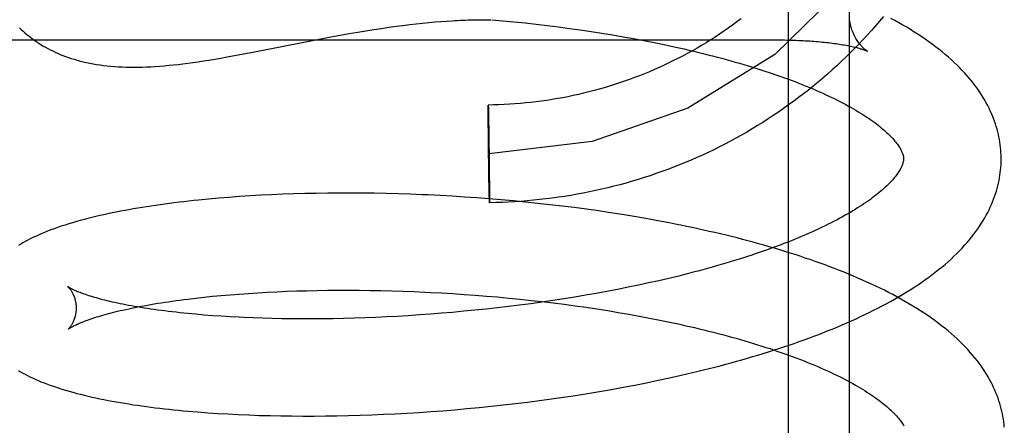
# Model space of a CAD drawing. Header units: inches. Extents: x 0 to 184, y 0 to 119.
# Tile 33 of 101: x 33.9851 to 34.187, y 45.936 to 46.0191. Entities that reach past the tile are written whole.
import ezdxf

# ---------------------------------------------------------------- set-up
doc = ezdxf.new("R2010")
doc.units = ezdxf.units.IN
doc.header["$LTSCALE"] = 10.121375
doc.header["$MEASUREMENT"] = 0
doc.linetypes.add('HIDDEN', pattern=[0.2, 0.1, -0.1])
doc.layers.add('DEFAULT_2', color=8, linetype='HIDDEN')

msp = doc.modelspace()

# ---------------------------------------------------------------- linework, layer by layer
at = {"layer": 'DEFAULT_2', "color": 8, "linetype": 'HIDDEN'}
for p, q in [((34.15515, 46.04655), (34.15515, 45.85722)), ((34.14265, 46.03624), (34.14265, 45.86333)), ((34.05773, 46.01711), (34.05929, 46.01734)), ((34.05929, 46.01734), (34.06081, 46.01756)), ((34.06081, 46.01756), (34.06228, 46.01777)), ((34.06228, 46.01777), (34.06371, 46.01795)), ((34.06371, 46.01795), (34.06509, 46.01812)), ((34.06509, 46.01812), (34.06644, 46.01828)), ((34.06644, 46.01828), (34.06774, 46.01841)), ((34.06774, 46.01841), (34.06901, 46.01854)), ((34.06901, 46.01854), (34.07024, 46.01865)), ((34.07024, 46.01865), (34.07144, 46.01875)), ((34.07144, 46.01875), (34.07262, 46.01883)), ((34.08189, 46.01911), (34.08415, 46.01891)), ((34.08415, 46.01891), (34.08645, 46.01868)), ((34.08645, 46.01868), (34.08874, 46.01844)), ((34.08874, 46.01844), (34.09102, 46.01819)), ((34.09102, 46.01819), (34.09329, 46.01792)), ((34.09329, 46.01792), (34.09556, 46.01763)), ((34.09556, 46.01763), (34.09781, 46.01733)), ((34.09781, 46.01733), (34.10004, 46.01702)), ((34.04587, 46.01501), (34.04891, 46.01558)), ((34.04891, 46.01558), (34.05083, 46.01594)), ((34.05083, 46.01594), (34.05266, 46.01626)), ((34.05266, 46.01626), (34.05442, 46.01657)), ((34.05442, 46.01657), (34.05611, 46.01685)), ((34.05611, 46.01685), (34.05773, 46.01711)), ((34.10004, 46.01702), (34.10227, 46.01669)), ((34.10227, 46.01669), (34.10447, 46.01635)), ((34.10447, 46.01635), (34.10666, 46.01599)), ((34.10666, 46.01599), (34.10883, 46.01562)), ((34.10883, 46.01562), (34.11098, 46.01523)), ((33.92015, 46.01496), (34.14099, 46.01496)), ((34.03292, 46.01246), (34.04587, 46.01501)), ((34.11098, 46.01523), (34.1131, 46.01484)), ((34.1131, 46.01484), (34.1152, 46.01443)), ((34.1152, 46.01443), (34.11727, 46.014)), ((34.14147, 46.01496), (34.14195, 46.01496)), ((34.14242, 46.01495), (34.1429, 46.01494)), ((34.1497, 46.01454), (34.15012, 46.0145)), ((34.15053, 46.01446), (34.15094, 46.01441)), ((34.03029, 46.01196), (34.03292, 46.01246)), ((34.15894, 46.01265), (34.15894, 46.01264)), ((34.08119, 46.00125), (34.08119, 46.00161)), ((34.08119, 46.00083), (34.08119, 46.00125)), ((34.0812, 46.00155), (34.0812, 46.00149)), ((34.0812, 46.00149), (34.0812, 46.00138)), ((34.0812, 46.00138), (34.08121, 46.00109)), ((34.08126, 45.99314), (34.08119, 46.00083)), ((34.08121, 46.00109), (34.08123, 45.99999)), ((34.08123, 45.99999), (34.08136, 45.99009)), ((34.08139, 45.98324), (34.08126, 45.99314)), ((34.08136, 45.99009), (34.08143, 45.9824)), ((34.03235, 45.98299), (34.03019, 45.98285)), ((34.03455, 45.98312), (34.03235, 45.98299)), ((34.03678, 45.98323), (34.03455, 45.98312)), ((34.03903, 45.98333), (34.03678, 45.98323)), ((34.0413, 45.98341), (34.03903, 45.98333)), ((34.0436, 45.98347), (34.0413, 45.98341)), ((34.04593, 45.98352), (34.0436, 45.98347)), ((34.04827, 45.98356), (34.04593, 45.98352)), ((34.05063, 45.98358), (34.04827, 45.98356)), ((34.05302, 45.98358), (34.05063, 45.98358)), ((34.05542, 45.98356), (34.05302, 45.98358)), ((34.05783, 45.98353), (34.05542, 45.98356)), ((34.06026, 45.98348), (34.05783, 45.98353)), ((34.06271, 45.98342), (34.06026, 45.98348)), ((34.06516, 45.98334), (34.06271, 45.98342)), ((34.07135, 45.98307), (34.06887, 45.98319)), ((34.07384, 45.98293), (34.07135, 45.98307)), ((34.08141, 45.98213), (34.08139, 45.98324)), ((34.02386, 45.98234), (34.02181, 45.98214)), ((34.02593, 45.98253), (34.02386, 45.98234)), ((34.02804, 45.9827), (34.02593, 45.98253)), ((34.03019, 45.98285), (34.02804, 45.9827)), ((34.07633, 45.98277), (34.07384, 45.98293)), ((34.07883, 45.9826), (34.07633, 45.98277)), ((34.08133, 45.98241), (34.07883, 45.9826)), ((34.08384, 45.9822), (34.08133, 45.98241)), ((34.08142, 45.98185), (34.08141, 45.98213)), ((34.08142, 45.98173), (34.08142, 45.98185)), ((34.08142, 45.98167), (34.08142, 45.98173)), ((34.08143, 45.9824), (34.08143, 45.98198)), ((34.08143, 45.98198), (34.08143, 45.98161)), ((34.08634, 45.98197), (34.08384, 45.9822)), ((34.08885, 45.98173), (34.08634, 45.98197)), ((34.09135, 45.98147), (34.08885, 45.98173)), ((34.09384, 45.9812), (34.09135, 45.98147)), ((34.09633, 45.9809), (34.09384, 45.9812)), ((34.09882, 45.98059), (34.09633, 45.9809)), ((34.1013, 45.98026), (34.09882, 45.98059)), ((34.10377, 45.97991), (34.1013, 45.98026)), ((34.10622, 45.97955), (34.10377, 45.97991)), ((34.10867, 45.97917), (34.10622, 45.97955)), ((34.1111, 45.97877), (34.10867, 45.97917)), ((34.11352, 45.97835), (34.1111, 45.97877)), ((34.11592, 45.97791), (34.11352, 45.97835)), ((34.11407, 45.96515), (34.11197, 45.9647)), ((34.11615, 45.96561), (34.11407, 45.96515)), ((34.1182, 45.96609), (34.11615, 45.96561)), ((34.12023, 45.96658), (34.1182, 45.96609)), ((34.02826, 45.96274), (34.03011, 45.96289)), ((34.03011, 45.96289), (34.03201, 45.96302)), ((34.03201, 45.96302), (34.03393, 45.96314)), ((34.03393, 45.96314), (34.03589, 45.96325)), ((34.03589, 45.96325), (34.03788, 45.96335)), ((34.03788, 45.96335), (34.0399, 45.96344)), ((34.0399, 45.96344), (34.04195, 45.96351)), ((34.04195, 45.96351), (34.04403, 45.96357)), ((34.04403, 45.96357), (34.04613, 45.96362)), ((34.04613, 45.96362), (34.04826, 45.96365)), ((34.04826, 45.96365), (34.0504, 45.96366)), ((34.0504, 45.96366), (34.05257, 45.96367)), ((34.05257, 45.96367), (34.05476, 45.96366)), ((34.05476, 45.96366), (34.05697, 45.96363)), ((34.05697, 45.96363), (34.05919, 45.96359)), ((34.05919, 45.96359), (34.06143, 45.96354)), ((34.06143, 45.96354), (34.06368, 45.96347)), ((34.06368, 45.96347), (34.06595, 45.96339)), ((34.06936, 45.96323), (34.07164, 45.96311)), ((34.07164, 45.96311), (34.07393, 45.96297)), ((34.07393, 45.96297), (34.07622, 45.96282)), ((34.07622, 45.96282), (34.07852, 45.96266)), ((34.10333, 45.96301), (34.10113, 45.96263)), ((34.10552, 45.96341), (34.10333, 45.96301)), ((34.10769, 45.96383), (34.10552, 45.96341)), ((34.10984, 45.96426), (34.10769, 45.96383)), ((34.11197, 45.9647), (34.10984, 45.96426)), ((34.01958, 45.96185), (34.02123, 45.96205)), ((34.02123, 45.96205), (34.02293, 45.96224)), ((34.02293, 45.96224), (34.02467, 45.96242)), ((34.02467, 45.96242), (34.02644, 45.96258)), ((34.02644, 45.96258), (34.02826, 45.96274)), ((34.07852, 45.96266), (34.08082, 45.96247)), ((34.08082, 45.96247), (34.08311, 45.96228)), ((34.08311, 45.96228), (34.08541, 45.96206)), ((34.08541, 45.96206), (34.08769, 45.96184)), ((34.08989, 45.96091), (34.08762, 45.96061)), ((34.08769, 45.96184), (34.08998, 45.96159)), ((34.09216, 45.96122), (34.08989, 45.96091)), ((34.08998, 45.96159), (34.09226, 45.96134)), ((34.09442, 45.96155), (34.09216, 45.96122)), ((34.09226, 45.96134), (34.09452, 45.96106)), ((34.09667, 45.9619), (34.09442, 45.96155)), ((34.09452, 45.96106), (34.09678, 45.96078)), ((34.09891, 45.96226), (34.09667, 45.9619)), ((34.09678, 45.96078), (34.09902, 45.96047)), ((34.10113, 45.96263), (34.09891, 45.96226)), ((34.06933, 45.95875), (34.06706, 45.95859)), ((34.07161, 45.95893), (34.06933, 45.95875)), ((34.07389, 45.95913), (34.07161, 45.95893)), ((34.07618, 45.95934), (34.07389, 45.95913)), ((34.07847, 45.95956), (34.07618, 45.95934)), ((34.08076, 45.9598), (34.07847, 45.95956)), ((34.08305, 45.96006), (34.08076, 45.9598)), ((34.08534, 45.96032), (34.08305, 45.96006)), ((34.08762, 45.96061), (34.08534, 45.96032)), ((34.09902, 45.96047), (34.10126, 45.96016)), ((34.10126, 45.96016), (34.10347, 45.95983)), ((34.10347, 45.95983), (34.10567, 45.95948)), ((34.10567, 45.95948), (34.10785, 45.95912)), ((34.10785, 45.95912), (34.11001, 45.95875)), ((34.11001, 45.95875), (34.11215, 45.95836)), ((34.02293, 45.95858), (34.02123, 45.95873)), ((34.02467, 45.95845), (34.02293, 45.95858)), ((34.02645, 45.95832), (34.02467, 45.95845)), ((34.02827, 45.95821), (34.02645, 45.95832)), ((34.03012, 45.95811), (34.02827, 45.95821)), ((34.03492, 45.95792), (34.03297, 45.95799)), ((34.03689, 45.95787), (34.03492, 45.95792)), ((34.0389, 45.95782), (34.03689, 45.95787)), ((34.04093, 45.9578), (34.0389, 45.95782)), ((34.04299, 45.95778), (34.04093, 45.9578)), ((34.04508, 45.95778), (34.04299, 45.95778)), ((34.0472, 45.9578), (34.04508, 45.95778)), ((34.04933, 45.95783), (34.0472, 45.9578)), ((34.05149, 45.95787), (34.04933, 45.95783)), ((34.05367, 45.95793), (34.05149, 45.95787)), ((34.05586, 45.958), (34.05367, 45.95793)), ((34.05807, 45.95809), (34.05586, 45.958)), ((34.0603, 45.95819), (34.05807, 45.95809)), ((34.06254, 45.95831), (34.0603, 45.95819)), ((34.0648, 45.95844), (34.06254, 45.95831)), ((34.06706, 45.95859), (34.0648, 45.95844)), ((34.11215, 45.95836), (34.11426, 45.95796)), ((34.11426, 45.95796), (34.11635, 45.95755)), ((34.11635, 45.95755), (34.11841, 45.95712)), ((34.11125, 45.94423), (34.11364, 45.94471)), ((34.11364, 45.94471), (34.11602, 45.9452)), ((34.11602, 45.9452), (34.11837, 45.94571)), ((34.11837, 45.94571), (34.12071, 45.94623)), ((34.10155, 45.94251), (34.10399, 45.94292)), ((34.10399, 45.94292), (34.10642, 45.94334)), ((34.10642, 45.94334), (34.10884, 45.94378)), ((34.10884, 45.94378), (34.11125, 45.94423)), ((34.08675, 45.94044), (34.08923, 45.94074)), ((34.08923, 45.94074), (34.0917, 45.94106)), ((34.0917, 45.94106), (34.09417, 45.9414)), ((34.09417, 45.9414), (34.09664, 45.94175)), ((34.09664, 45.94175), (34.0991, 45.94212)), ((34.0991, 45.94212), (34.10155, 45.94251)), ((34.02368, 45.93856), (34.02573, 45.93842)), ((34.06454, 45.93848), (34.06698, 45.93863)), ((34.06698, 45.93863), (34.06944, 45.9388)), ((34.06944, 45.9388), (34.0719, 45.93898)), ((34.0719, 45.93898), (34.07436, 45.93918)), ((34.07436, 45.93918), (34.07683, 45.9394)), ((34.07683, 45.9394), (34.07931, 45.93964)), ((34.07931, 45.93964), (34.08179, 45.93989)), ((34.08179, 45.93989), (34.08427, 45.94016)), ((34.08427, 45.94016), (34.08675, 45.94044)), ((34.02573, 45.93842), (34.02782, 45.9383)), ((34.02782, 45.9383), (34.02994, 45.93819)), ((34.02994, 45.93819), (34.03209, 45.9381)), ((34.03209, 45.9381), (34.03426, 45.93802)), ((34.03426, 45.93802), (34.03646, 45.93796)), ((34.03646, 45.93796), (34.03869, 45.93792)), ((34.03869, 45.93792), (34.04094, 45.93789)), ((34.04094, 45.93789), (34.04321, 45.93787)), ((34.04321, 45.93787), (34.04551, 45.93788)), ((34.04551, 45.93788), (34.04783, 45.93789)), ((34.04783, 45.93789), (34.05017, 45.93793)), ((34.05017, 45.93793), (34.05252, 45.93798)), ((34.05252, 45.93798), (34.0549, 45.93805)), ((34.0549, 45.93805), (34.05729, 45.93813)), ((34.05729, 45.93813), (34.05969, 45.93823)), ((34.05969, 45.93823), (34.06211, 45.93835)), ((34.06211, 45.93835), (34.06454, 45.93848))]:
    msp.add_line(p, q, dxfattribs=at)
for points in [[(34.17515, 46.08281), (34.17279, 46.06286), (34.16582, 46.04359), (34.15481, 46.02653), (34.13993, 46.012), (34.12209, 46.00101), (34.10249, 45.99417), (34.08131, 45.99161)], [(34.13301, 46.01929), (34.13214, 46.01864), (34.13127, 46.018), (34.13039, 46.01737), (34.1295, 46.01676), (34.1286, 46.01615), (34.12769, 46.01555), (34.12678, 46.01497), (34.12585, 46.0144), (34.12492, 46.01384), (34.12399, 46.01329), (34.12304, 46.01275), (34.12209, 46.01222), (34.12113, 46.01171), (34.12016, 46.01121), (34.11919, 46.01072), (34.11821, 46.01024), (34.11723, 46.00977), (34.11624, 46.00932), (34.11524, 46.00888), (34.11424, 46.00845), (34.11323, 46.00803), (34.11221, 46.00763), (34.11119, 46.00724), (34.11017, 46.00686), (34.10914, 46.0065), (34.1081, 46.00614), (34.10706, 46.0058), (34.10602, 46.00548), (34.10497, 46.00516), (34.10392, 46.00486), (34.10287, 46.00457), (34.10181, 46.0043), (34.10074, 46.00404), (34.09968, 46.00379), (34.09861, 46.00355), (34.09753, 46.00333), (34.09646, 46.00312), (34.09538, 46.00293), (34.0943, 46.00274), (34.09321, 46.00258), (34.09213, 46.00242), (34.09104, 46.00228), (34.08995, 46.00215), (34.08886, 46.00204), (34.08777, 46.00193), (34.08667, 46.00185), (34.08558, 46.00177), (34.08448, 46.00171), (34.08339, 46.00167), (34.08229, 46.00163), (34.08119, 46.00161)], [(34.16218, 46.01976), (34.16137, 46.01879), (34.16055, 46.01783), (34.15972, 46.01688), (34.15887, 46.01595), (34.15801, 46.01502), (34.15714, 46.0141), (34.15626, 46.01319), (34.15536, 46.01229), (34.15446, 46.0114), (34.15354, 46.01053), (34.15262, 46.00966), (34.15168, 46.00881), (34.15073, 46.00796), (34.14977, 46.00713), (34.1488, 46.00631), (34.14782, 46.0055), (34.14683, 46.0047), (34.14583, 46.00392), (34.14482, 46.00314), (34.1438, 46.00238), (34.14277, 46.00163), (34.14173, 46.0009), (34.14068, 46.00017), (34.13962, 45.99946), (34.13855, 45.99876), (34.13747, 45.99807), (34.13639, 45.9974), (34.1353, 45.99674), (34.13419, 45.99609), (34.13308, 45.99545), (34.13197, 45.99483), (34.13084, 45.99422), (34.12971, 45.99362), (34.12857, 45.99304), (34.12742, 45.99247), (34.12626, 45.99192), (34.1251, 45.99138), (34.12393, 45.99085), (34.12275, 45.99034), (34.12157, 45.98984), (34.12038, 45.98935), (34.11919, 45.98888), (34.11799, 45.98843), (34.11678, 45.98798), (34.11557, 45.98756), (34.11435, 45.98714), (34.11313, 45.98674), (34.1119, 45.98636), (34.11067, 45.98599), (34.10943, 45.98563), (34.10819, 45.98529), (34.10694, 45.98497), (34.10569, 45.98466), (34.10444, 45.98436), (34.10318, 45.98408), (34.10192, 45.98381), (34.10066, 45.98356), (34.09939, 45.98332), (34.09812, 45.9831), (34.09685, 45.9829), (34.09557, 45.98271), (34.09429, 45.98253), (34.09301, 45.98237), (34.09173, 45.98223), (34.09045, 45.9821), (34.08916, 45.98198), (34.08787, 45.98188), (34.08659, 45.9818), (34.0853, 45.98173), (34.08401, 45.98167), (34.08272, 45.98164), (34.08143, 45.98161)], [(34.18633, 45.99088), (34.18632, 45.99133), (34.18629, 45.99187), (34.18626, 45.9924), (34.18621, 45.99294), (34.18614, 45.99347), (34.18607, 45.99401), (34.18598, 45.99454), (34.18588, 45.99508), (34.18576, 45.99561), (34.18563, 45.99615), (34.18549, 45.99669), (34.18534, 45.99722), (34.18517, 45.99776), (34.18498, 45.9983), (34.18478, 45.99884), (34.18457, 45.99938), (34.18434, 45.99992), (34.1841, 46.00046), (34.18384, 46.00101), (34.18357, 46.00155), (34.18327, 46.0021), (34.18297, 46.00264), (34.18264, 46.00319), (34.1823, 46.00374), (34.18194, 46.00429), (34.18156, 46.00485), (34.18116, 46.0054), (34.18074, 46.00595), (34.1803, 46.00651), (34.17985, 46.00706), (34.17937, 46.00761), (34.17888, 46.00816), (34.17837, 46.00872), (34.17783, 46.00927), (34.17728, 46.00982), (34.17671, 46.01036), (34.17612, 46.01091), (34.17551, 46.01145), (34.17488, 46.01198), (34.17424, 46.01252), (34.17358, 46.01304), (34.1729, 46.01357), (34.17221, 46.01408), (34.1715, 46.0146), (34.17078, 46.0151), (34.17004, 46.0156), (34.16929, 46.0161), (34.16853, 46.01659), (34.16775, 46.01707), (34.16696, 46.01755), (34.16616, 46.01802), (34.16534, 46.01848), (34.16452, 46.01894), (34.16368, 46.01939)], [(33.98508, 46.01745), (33.98545, 46.0171), (33.98582, 46.01676), (33.9862, 46.01643), (33.98659, 46.0161), (33.98699, 46.01578), (33.98739, 46.01546), (33.9878, 46.01515), (33.98822, 46.01485), (33.98865, 46.01456), (33.98908, 46.01427), (33.98953, 46.01399), (33.98998, 46.01372), (33.99045, 46.01345), (33.99092, 46.01319), (33.99141, 46.01294), (33.9919, 46.0127), (33.9924, 46.01246), (33.99292, 46.01223), (33.99345, 46.012), (33.99399, 46.01178), (33.99454, 46.01157), (33.99511, 46.01137), (33.9957, 46.01118), (33.9963, 46.01099), (33.99691, 46.01081), (33.99754, 46.01064), (33.99818, 46.01048), (33.99883, 46.01033), (33.9995, 46.01019), (34.00019, 46.01006), (34.00089, 46.00995), (34.0016, 46.00984), (34.00233, 46.00974), (34.00307, 46.00966), (34.00382, 46.00958), (34.00459, 46.00952), (34.00536, 46.00947), (34.00616, 46.00943), (34.00696, 46.00941), (34.00778, 46.00939), (34.0086, 46.00939), (34.00944, 46.00939), (34.0103, 46.00941), (34.01116, 46.00944), (34.01204, 46.00948), (34.01293, 46.00954), (34.01384, 46.0096), (34.01476, 46.00968), (34.0157, 46.00976), (34.01665, 46.00986), (34.01762, 46.00996), (34.01861, 46.01008), (34.01961, 46.01021), (34.02064, 46.01035), (34.0217, 46.0105), (34.0228, 46.01067), (34.02394, 46.01085), (34.02513, 46.01104), (34.02637, 46.01125), (34.02765, 46.01148), (34.03029, 46.01196)], [(34.07262, 46.01883), (34.07376, 46.0189), (34.07433, 46.01894), (34.07488, 46.01897), (34.07544, 46.01899), (34.07599, 46.01902), (34.07653, 46.01904), (34.07707, 46.01906), (34.0776, 46.01907), (34.07813, 46.01909), (34.0817, 46.01911)], [(34.15894, 46.01265), (34.15894, 46.01264), (34.15893, 46.01265), (34.15892, 46.01266), (34.1589, 46.01267), (34.15886, 46.01269), (34.15882, 46.01272), (34.15878, 46.01275), (34.15872, 46.01278), (34.15866, 46.01283), (34.15859, 46.01288), (34.15851, 46.01294), (34.15843, 46.01301), (34.15834, 46.01308), (34.15824, 46.01317), (34.15814, 46.01326), (34.15803, 46.01336), (34.15792, 46.01348), (34.1578, 46.0136), (34.15767, 46.01374), (34.15754, 46.01388), (34.15741, 46.01404), (34.15727, 46.01422), (34.15713, 46.0144), (34.15698, 46.01461), (34.15684, 46.01482), (34.15669, 46.01505), (34.15654, 46.01529), (34.1564, 46.01555), (34.15626, 46.01583), (34.15612, 46.01612), (34.15598, 46.01642), (34.15586, 46.01673), (34.15574, 46.01706), (34.15563, 46.01739), (34.15553, 46.01774), (34.15544, 46.01809), (34.15536, 46.01845), (34.15529, 46.01882), (34.15524, 46.01919)], [(34.11727, 46.014), (34.11931, 46.01356), (34.12032, 46.01334), (34.12133, 46.01312), (34.12232, 46.01289), (34.12331, 46.01265), (34.12429, 46.01242), (34.12526, 46.01218), (34.12623, 46.01194), (34.12718, 46.0117), (34.12813, 46.01145), (34.12907, 46.0112), (34.12999, 46.01095), (34.13091, 46.0107), (34.13182, 46.01044), (34.13272, 46.01018), (34.13361, 46.00992), (34.13449, 46.00966), (34.13536, 46.00939), (34.13622, 46.00912), (34.13707, 46.00885), (34.13791, 46.00858), (34.13874, 46.00831), (34.13956, 46.00803), (34.14036, 46.00776), (34.14116, 46.00748), (34.14194, 46.0072), (34.14271, 46.00691), (34.14347, 46.00663), (34.14422, 46.00635), (34.14496, 46.00606), (34.14568, 46.00577), (34.14639, 46.00549), (34.14709, 46.0052), (34.14778, 46.00491), (34.14846, 46.00462), (34.14912, 46.00433), (34.14977, 46.00404), (34.15041, 46.00374), (34.15103, 46.00345), (34.15164, 46.00316), (34.15224, 46.00287), (34.15283, 46.00257), (34.1534, 46.00228), (34.15396, 46.00199), (34.15451, 46.0017), (34.15504, 46.00141), (34.15556, 46.00112), (34.15606, 46.00083), (34.15656, 46.00054), (34.15704, 46.00025), (34.1575, 45.99997), (34.15796, 45.99968), (34.1584, 45.9994), (34.15882, 45.99912), (34.15924, 45.99884), (34.15964, 45.99856), (34.16002, 45.99829), (34.1604, 45.99802), (34.16076, 45.99775), (34.1611, 45.99748), (34.16144, 45.99722), (34.16176, 45.99695), (34.16207, 45.9967), (34.16237, 45.99644), (34.16265, 45.99619), (34.16292, 45.99594), (34.16318, 45.99569), (34.16343, 45.99545), (34.16366, 45.99521), (34.16389, 45.99498), (34.1641, 45.99475), (34.1643, 45.99452), (34.16449, 45.9943), (34.16467, 45.99408), (34.16484, 45.99387), (34.165, 45.99366), (34.16515, 45.99346), (34.16529, 45.99326), (34.16541, 45.99307), (34.16553, 45.99288), (34.16564, 45.99269), (34.16574, 45.99251), (34.16584, 45.99233), (34.16592, 45.99216), (34.166, 45.99199), (34.16607, 45.99183), (34.16612, 45.99167), (34.16617, 45.99152), (34.16622, 45.99138), (34.16625, 45.99124), (34.16628, 45.99111), (34.1663, 45.99098), (34.16632, 45.99086), (34.16632, 45.99074), (34.16633, 45.99063)], [(34.14065, 46.01496), (34.14146, 46.01496), (34.14194, 46.01496), (34.14241, 46.01495), (34.14289, 46.01494), (34.14336, 46.01493), (34.14383, 46.01491), (34.1443, 46.0149), (34.14477, 46.01488), (34.14523, 46.01486), (34.1457, 46.01484), (34.14616, 46.01481), (34.14661, 46.01479), (34.14707, 46.01476), (34.14752, 46.01473), (34.14796, 46.01469), (34.1484, 46.01466), (34.14884, 46.01462), (34.14927, 46.01458), (34.14969, 46.01454), (34.15011, 46.0145), (34.15052, 46.01446), (34.15093, 46.01441), (34.15133, 46.01436), (34.15172, 46.01431), (34.1521, 46.01426), (34.15248, 46.01421), (34.15284, 46.01416), (34.1532, 46.0141), (34.15355, 46.01405), (34.15389, 46.01399), (34.15422, 46.01393), (34.15454, 46.01387), (34.15485, 46.01381), (34.15515, 46.01375), (34.15544, 46.01369), (34.15572, 46.01363), (34.15598, 46.01357), (34.15624, 46.01351), (34.15648, 46.01346), (34.15671, 46.0134), (34.15693, 46.01334), (34.15714, 46.01328), (34.15733, 46.01323), (34.15752, 46.01317), (34.15769, 46.01312), (34.15785, 46.01307), (34.158, 46.01302), (34.15814, 46.01297), (34.15826, 46.01293), (34.15838, 46.01288), (34.15848, 46.01284), (34.15857, 46.01281), (34.15865, 46.01278), (34.15872, 46.01275), (34.15878, 46.01272), (34.15883, 46.0127), (34.15887, 46.01268), (34.1589, 46.01266), (34.15893, 46.01265), (34.15894, 46.01265)], [(34.14478, 46.01488), (34.14525, 46.01486), (34.14571, 46.01484)], [(34.14617, 46.01481), (34.14662, 46.01479), (34.14708, 46.01476)], [(34.08119, 46.00161), (34.08119, 46.00161), (34.08119, 46.0016), (34.08119, 46.00159), (34.08119, 46.00157), (34.0812, 46.00155)], [(34.16633, 45.99063), (34.16633, 45.99052), (34.16632, 45.9904), (34.16631, 45.99028), (34.16629, 45.99016), (34.16627, 45.99003), (34.16624, 45.9899), (34.1662, 45.98975), (34.16616, 45.98961), (34.16611, 45.98945), (34.16605, 45.98929), (34.16598, 45.98912), (34.1659, 45.98894), (34.16581, 45.98876), (34.16571, 45.98858), (34.16561, 45.98839), (34.1655, 45.98819), (34.16537, 45.988), (34.16524, 45.9878), (34.1651, 45.98759), (34.16495, 45.98738), (34.16479, 45.98716), (34.16462, 45.98694), (34.16443, 45.98672), (34.16424, 45.98649), (34.16404, 45.98625), (34.16382, 45.98602), (34.16359, 45.98577), (34.16335, 45.98553), (34.1631, 45.98527), (34.16284, 45.98502), (34.16256, 45.98476), (34.16228, 45.9845), (34.16198, 45.98423), (34.16167, 45.98396), (34.16134, 45.98369), (34.161, 45.98342), (34.16065, 45.98314), (34.16029, 45.98286), (34.15991, 45.98258), (34.15952, 45.98229), (34.15912, 45.982), (34.15871, 45.98171), (34.15828, 45.98142), (34.15784, 45.98112), (34.15738, 45.98083), (34.15691, 45.98053), (34.15643, 45.98023), (34.15594, 45.97993), (34.15543, 45.97963), (34.15491, 45.97933), (34.15438, 45.97902), (34.15383, 45.97872), (34.15327, 45.97841), (34.15269, 45.9781), (34.1521, 45.9778), (34.1515, 45.97749), (34.15089, 45.97718), (34.15027, 45.97687), (34.14963, 45.97657), (34.14898, 45.97626), (34.14831, 45.97595), (34.14764, 45.97565), (34.14695, 45.97534), (34.14625, 45.97504), (34.14554, 45.97473), (34.14482, 45.97443), (34.14408, 45.97412), (34.14333, 45.97382), (34.14257, 45.97352), (34.1418, 45.97322), (34.14102, 45.97292), (34.14022, 45.97263), (34.13942, 45.97233), (34.1386, 45.97203), (34.13777, 45.97174), (34.13694, 45.97145), (34.13609, 45.97116), (34.13523, 45.97087), (34.13436, 45.97059), (34.13348, 45.9703), (34.13259, 45.97002), (34.1317, 45.96974), (34.13079, 45.96947), (34.12987, 45.96919), (34.12895, 45.96892), (34.12801, 45.96865), (34.12707, 45.96838), (34.12611, 45.96812), (34.12515, 45.96785), (34.12418, 45.96759), (34.12321, 45.96734), (34.12222, 45.96708), (34.12123, 45.96683), (34.12023, 45.96658)], [(34.12071, 45.94623), (34.12188, 45.9465), (34.12303, 45.94677), (34.12419, 45.94705), (34.12533, 45.94733), (34.12647, 45.94762), (34.12761, 45.94791), (34.12874, 45.9482), (34.12986, 45.9485), (34.13098, 45.9488), (34.13209, 45.94911), (34.1332, 45.94942), (34.1343, 45.94974), (34.13539, 45.95006), (34.13648, 45.95038), (34.13756, 45.95071), (34.13863, 45.95104), (34.13969, 45.95138), (34.14075, 45.95172), (34.1418, 45.95207), (34.14284, 45.95242), (34.14387, 45.95277), (34.1449, 45.95313), (34.14592, 45.9535), (34.14693, 45.95387), (34.14793, 45.95424), (34.14893, 45.95462), (34.14991, 45.955), (34.15089, 45.95539), (34.15186, 45.95578), (34.15282, 45.95618), (34.15377, 45.95659), (34.15472, 45.95699), (34.15565, 45.95741), (34.15658, 45.95782), (34.15749, 45.95825), (34.1584, 45.95867), (34.15929, 45.95911), (34.16018, 45.95955), (34.16106, 45.95999), (34.16192, 45.96044), (34.16278, 45.9609), (34.16362, 45.96136), (34.16446, 45.96183), (34.16528, 45.9623), (34.16609, 45.96278), (34.16689, 45.96326), (34.16768, 45.96375), (34.16845, 45.96425), (34.16922, 45.96475), (34.16997, 45.96526), (34.17071, 45.96577), (34.17143, 45.96629), (34.17214, 45.96682), (34.17283, 45.96735), (34.17351, 45.96788), (34.17417, 45.96842), (34.17482, 45.96896), (34.17544, 45.96951), (34.17606, 45.97006), (34.17665, 45.97062), (34.17722, 45.97118), (34.17778, 45.97174), (34.17832, 45.9723), (34.17884, 45.97287), (34.17934, 45.97343), (34.17982, 45.974), (34.18028, 45.97456), (34.18072, 45.97513), (34.18114, 45.97569), (34.18154, 45.97625), (34.18192, 45.97681), (34.18229, 45.97738), (34.18263, 45.97794), (34.18296, 45.97849), (34.18327, 45.97905), (34.18357, 45.9796), (34.18384, 45.98016), (34.18411, 45.98071), (34.18435, 45.98126), (34.18458, 45.9818), (34.18479, 45.98235), (34.18499, 45.98289), (34.18518, 45.98344), (34.18535, 45.98398), (34.1855, 45.98452), (34.18564, 45.98506), (34.18577, 45.9856), (34.18589, 45.98614), (34.18599, 45.98668), (34.18607, 45.98722), (34.18615, 45.98776), (34.18621, 45.98829), (34.18626, 45.98883), (34.1863, 45.98936), (34.18632, 45.9899), (34.18633, 45.99044), (34.18633, 45.99088)], [(34.06887, 45.98319), (34.06763, 45.98324), (34.06516, 45.98334)], [(34.02181, 45.98214), (34.0208, 45.98203), (34.01979, 45.98192), (34.0188, 45.98181), (34.01781, 45.98169), (34.01683, 45.98157), (34.01586, 45.98145), (34.0149, 45.98132), (34.01395, 45.98119), (34.01301, 45.98106), (34.01208, 45.98092), (34.01115, 45.98077), (34.01023, 45.98063), (34.00933, 45.98048), (34.00843, 45.98032), (34.00754, 45.98017), (34.00666, 45.98001), (34.00579, 45.97984), (34.00492, 45.97967), (34.00407, 45.9795), (34.00322, 45.97932), (34.00238, 45.97914), (34.00156, 45.97895), (34.00073, 45.97876), (33.99992, 45.97856), (33.99912, 45.97836), (33.99832, 45.97815), (33.99754, 45.97794), (33.99676, 45.97772), (33.99598, 45.9775), (33.99521, 45.97726), (33.99444, 45.97702), (33.99367, 45.97677), (33.99292, 45.97652), (33.9922, 45.97626), (33.9915, 45.97601), (33.99083, 45.97575), (33.99019, 45.97549), (33.98957, 45.97523), (33.98897, 45.97497), (33.9884, 45.97471), (33.98784, 45.97445), (33.9873, 45.97419), (33.98679, 45.97392), (33.98629, 45.97366), (33.9858, 45.97339), (33.98534, 45.97311), (33.98489, 45.97284)], [(34.08143, 45.98161), (34.08143, 45.98162), (34.08143, 45.98162), (34.08142, 45.98164), (34.08142, 45.98165), (34.08142, 45.98167)], [(34.18698, 45.93562), (34.18693, 45.93616), (34.18686, 45.9367), (34.18679, 45.93724), (34.1867, 45.93778), (34.18659, 45.93832), (34.18648, 45.93885), (34.18635, 45.93939), (34.1862, 45.93993), (34.18604, 45.94048), (34.18587, 45.94102), (34.18569, 45.94156), (34.18548, 45.9421), (34.18527, 45.94265), (34.18504, 45.94319), (34.18479, 45.94374), (34.18453, 45.94428), (34.18425, 45.94483), (34.18395, 45.94538), (34.18364, 45.94593), (34.18331, 45.94648), (34.18296, 45.94704), (34.18259, 45.94759), (34.18221, 45.94815), (34.18181, 45.9487), (34.18138, 45.94926), (34.18094, 45.94982), (34.18048, 45.95038), (34.18, 45.95093), (34.17949, 45.95149), (34.17897, 45.95204), (34.17843, 45.9526), (34.17787, 45.95315), (34.17729, 45.9537), (34.17669, 45.95425), (34.17607, 45.95479), (34.17544, 45.95533), (34.17479, 45.95586), (34.17412, 45.95639), (34.17343, 45.95692), (34.17273, 45.95744), (34.17202, 45.95795), (34.17128, 45.95846), (34.17054, 45.95896), (34.16978, 45.95946), (34.16901, 45.95995), (34.16822, 45.96043), (34.16742, 45.96091), (34.16661, 45.96138), (34.16579, 45.96185), (34.16495, 45.96231), (34.16411, 45.96276), (34.16325, 45.9632), (34.16239, 45.96365), (34.16151, 45.96408), (34.16062, 45.96451), (34.15972, 45.96493), (34.15882, 45.96535), (34.1579, 45.96576), (34.15697, 45.96616), (34.15603, 45.96656), (34.15509, 45.96696), (34.15413, 45.96735), (34.15317, 45.96773), (34.1522, 45.96811), (34.15121, 45.96848), (34.15022, 45.96885), (34.14922, 45.96922), (34.14822, 45.96957), (34.1472, 45.96993), (34.14618, 45.97027), (34.14515, 45.97062), (34.14411, 45.97096), (34.14306, 45.97129), (34.14201, 45.97162), (34.14094, 45.97194), (34.13987, 45.97226), (34.1388, 45.97258), (34.13771, 45.97289), (34.13662, 45.97319), (34.13552, 45.97349), (34.13441, 45.97379), (34.1333, 45.97408), (34.13218, 45.97437), (34.13106, 45.97465), (34.12993, 45.97493), (34.12879, 45.9752), (34.12765, 45.97547), (34.1265, 45.97573), (34.12534, 45.97599), (34.12418, 45.97625), (34.12302, 45.9765), (34.12185, 45.97675), (34.12067, 45.97699), (34.11949, 45.97723), (34.1183, 45.97746), (34.11592, 45.97791)], [(33.99502, 45.96439), (33.99501, 45.9644), (33.995, 45.9644), (33.995, 45.9644), (33.99502, 45.96439), (33.99504, 45.96437), (33.99507, 45.96434), (33.9951, 45.96431), (33.99514, 45.96428), (33.99518, 45.96423), (33.99523, 45.96418), (33.99528, 45.96412), (33.99534, 45.96405), (33.9954, 45.96398), (33.99546, 45.9639), (33.99553, 45.96381), (33.9956, 45.96371), (33.99567, 45.9636), (33.99575, 45.96348), (33.99582, 45.96336), (33.9959, 45.96322), (33.99597, 45.96308), (33.99605, 45.96293), (33.99613, 45.96276), (33.9962, 45.96258), (33.99627, 45.9624), (33.99634, 45.9622), (33.99641, 45.962), (33.99647, 45.96178), (33.99653, 45.96156), (33.99657, 45.96132), (33.99662, 45.96108), (33.99665, 45.96083), (33.99668, 45.96057), (33.9967, 45.96031), (33.9967, 45.96007)], [(34.02123, 45.95873), (34.01958, 45.95888), (34.01877, 45.95896), (34.01797, 45.95905), (34.01718, 45.95914), (34.0164, 45.95922), (34.01564, 45.95932), (34.01489, 45.95941), (34.01415, 45.9595), (34.01342, 45.9596), (34.0127, 45.9597), (34.012, 45.9598), (34.01131, 45.95991), (34.01064, 45.96001), (34.00997, 45.96012), (34.00932, 45.96023), (34.00868, 45.96034), (34.00806, 45.96045), (34.00745, 45.96056), (34.00686, 45.96067), (34.00628, 45.96079), (34.00571, 45.9609), (34.00516, 45.96102), (34.00462, 45.96114), (34.0041, 45.96125), (34.00359, 45.96137), (34.00309, 45.96149), (34.00261, 45.96161), (34.00215, 45.96173), (34.0017, 45.96184), (34.00127, 45.96196), (34.00085, 45.96208), (34.00044, 45.96219), (34.00006, 45.96231), (33.99968, 45.96242), (33.99933, 45.96254), (33.99898, 45.96265), (33.99866, 45.96276), (33.99834, 45.96287), (33.99805, 45.96297), (33.99777, 45.96308), (33.9975, 45.96318), (33.99725, 45.96328), (33.99702, 45.96337), (33.9968, 45.96347), (33.99659, 45.96356), (33.9964, 45.96364), (33.99622, 45.96372), (33.99605, 45.9638), (33.9959, 45.96388), (33.99576, 45.96395), (33.99564, 45.96401), (33.99553, 45.96408), (33.99543, 45.96413), (33.99534, 45.96418), (33.99526, 45.96423), (33.99519, 45.96427), (33.99514, 45.96431), (33.99509, 45.96434), (33.99505, 45.96436), (33.99503, 45.96438), (33.99502, 45.96439)], [(34.06595, 45.96339), (34.06822, 45.96329), (34.06936, 45.96323)], [(33.99511, 45.9557), (33.99512, 45.95571), (33.99514, 45.95573), (33.99516, 45.95575), (33.9952, 45.95577), (33.99524, 45.9558), (33.9953, 45.95584), (33.99537, 45.95588), (33.99544, 45.95593), (33.99553, 45.95599), (33.99563, 45.95605), (33.99574, 45.95611), (33.99587, 45.95618), (33.996, 45.95625), (33.99615, 45.95633), (33.99632, 45.95642), (33.99649, 45.9565), (33.99668, 45.95659), (33.99689, 45.95669), (33.99711, 45.95679), (33.99734, 45.95689), (33.99759, 45.957), (33.99785, 45.9571), (33.99813, 45.95721), (33.99843, 45.95733), (33.99874, 45.95744), (33.99906, 45.95756), (33.9994, 45.95768), (33.99976, 45.95781), (34.00013, 45.95793), (34.00051, 45.95806), (34.00091, 45.95818), (34.00133, 45.95831), (34.00176, 45.95844), (34.00221, 45.95857), (34.00267, 45.9587), (34.00314, 45.95883), (34.00364, 45.95896), (34.00414, 45.95909), (34.00466, 45.95922), (34.0052, 45.95935), (34.00575, 45.95948), (34.00631, 45.95961), (34.00689, 45.95974), (34.00749, 45.95987), (34.00809, 45.96), (34.00871, 45.96012), (34.00935, 45.96025), (34.01, 45.96037), (34.01066, 45.9605), (34.01133, 45.96062), (34.01202, 45.96074), (34.01272, 45.96086), (34.01344, 45.96098), (34.01416, 45.96109), (34.0149, 45.96121), (34.01565, 45.96132), (34.01641, 45.96143), (34.01719, 45.96154), (34.01797, 45.96165), (34.01877, 45.96175), (34.01958, 45.96185)], [(33.9967, 45.96007), (33.9967, 45.95983), (33.99669, 45.95957), (33.99667, 45.95932), (33.99664, 45.95907), (33.99661, 45.95882), (33.99656, 45.95859), (33.99651, 45.95836), (33.99646, 45.95814), (33.9964, 45.95794), (33.99633, 45.95774), (33.99626, 45.95755), (33.99619, 45.95737), (33.99612, 45.95721), (33.99605, 45.95705), (33.99598, 45.9569), (33.9959, 45.95677), (33.99583, 45.95664), (33.99576, 45.95652), (33.99569, 45.95641), (33.99562, 45.95631), (33.99556, 45.95622), (33.9955, 45.95614), (33.99544, 45.95606), (33.99538, 45.956), (33.99533, 45.95593), (33.99529, 45.95588), (33.99524, 45.95584), (33.99521, 45.9558), (33.99517, 45.95576), (33.99515, 45.95574), (33.99513, 45.95572), (33.99511, 45.95571), (33.99511, 45.9557)], [(34.03297, 45.95799), (34.03106, 45.95807), (34.03012, 45.95811)], [(34.11841, 45.95712), (34.12045, 45.95668), (34.12145, 45.95646), (34.12245, 45.95623), (34.12345, 45.956), (34.12443, 45.95577), (34.1254, 45.95553), (34.12637, 45.95529), (34.12733, 45.95505), (34.12828, 45.95481), (34.12922, 45.95456), (34.13015, 45.95431), (34.13108, 45.95406), (34.13199, 45.95381), (34.13289, 45.95355), (34.13379, 45.95329), (34.13467, 45.95303), (34.13555, 45.95277), (34.13641, 45.9525), (34.13727, 45.95223), (34.13811, 45.95196), (34.13895, 45.95169), (34.13977, 45.95141), (34.14058, 45.95114), (34.14138, 45.95086), (34.14217, 45.95058), (34.14295, 45.9503), (34.14371, 45.95002), (34.14447, 45.94974), (34.14521, 45.94945), (34.14594, 45.94917), (34.14666, 45.94888), (34.14737, 45.94859), (34.14806, 45.9483), (34.14874, 45.94801), (34.14941, 45.94772), (34.15007, 45.94743), (34.15071, 45.94714), (34.15135, 45.94685), (34.15197, 45.94656), (34.15257, 45.94627), (34.15317, 45.94597), (34.15375, 45.94568), (34.15432, 45.94539), (34.15487, 45.9451), (34.15541, 45.94481), (34.15594, 45.94452), (34.15645, 45.94423), (34.15695, 45.94394), (34.15744, 45.94366), (34.15791, 45.94337), (34.15837, 45.94309), (34.15882, 45.9428), (34.15925, 45.94252), (34.15968, 45.94224), (34.16008, 45.94196), (34.16048, 45.94169), (34.16086, 45.94141), (34.16123, 45.94114), (34.16159, 45.94087), (34.16193, 45.94061), (34.16226, 45.94034), (34.16258, 45.94008), (34.16288, 45.93982), (34.16317, 45.93957), (34.16345, 45.93932), (34.16372, 45.93907), (34.16398, 45.93883), (34.16422, 45.93859), (34.16445, 45.93835), (34.16467, 45.93812), (34.16488, 45.93789), (34.16508, 45.93766), (34.16527, 45.93744), (34.16544, 45.93723), (34.16561, 45.93702), (34.16576, 45.93681), (34.16591, 45.93661), (34.16605, 45.93641), (34.16617, 45.93622), (34.16629, 45.93602), (34.1664, 45.93584)], [(33.98488, 45.94721), (33.98532, 45.94695), (33.98577, 45.9467), (33.98624, 45.94644), (33.98673, 45.94619), (33.98724, 45.94593), (33.98777, 45.94568), (33.98832, 45.94543), (33.9889, 45.94518), (33.9895, 45.94492), (33.99014, 45.94467), (33.99081, 45.94441), (33.99151, 45.94416), (33.99224, 45.9439), (33.99299, 45.94365), (33.99375, 45.94341), (33.99452, 45.94318), (33.99529, 45.94295), (33.99605, 45.94274), (33.99682, 45.94253), (33.9976, 45.94233), (33.99837, 45.94214), (33.99916, 45.94195), (33.99996, 45.94177), (34.00077, 45.9416), (34.00158, 45.94142), (34.00241, 45.94126), (34.00324, 45.94109), (34.00408, 45.94093), (34.00493, 45.94078), (34.00578, 45.94063), (34.00665, 45.94049), (34.00752, 45.94035), (34.0084, 45.94021), (34.00929, 45.94008), (34.01019, 45.93995), (34.0111, 45.93982), (34.01202, 45.9397), (34.01294, 45.93959), (34.01387, 45.93947), (34.01482, 45.93937), (34.01577, 45.93926), (34.01673, 45.93916), (34.0177, 45.93906), (34.01867, 45.93897), (34.01966, 45.93888), (34.02065, 45.93879), (34.02165, 45.93871), (34.02368, 45.93856)]]:
    msp.add_lwpolyline(points, dxfattribs=at)

doc.saveas('drawing.dxf')
